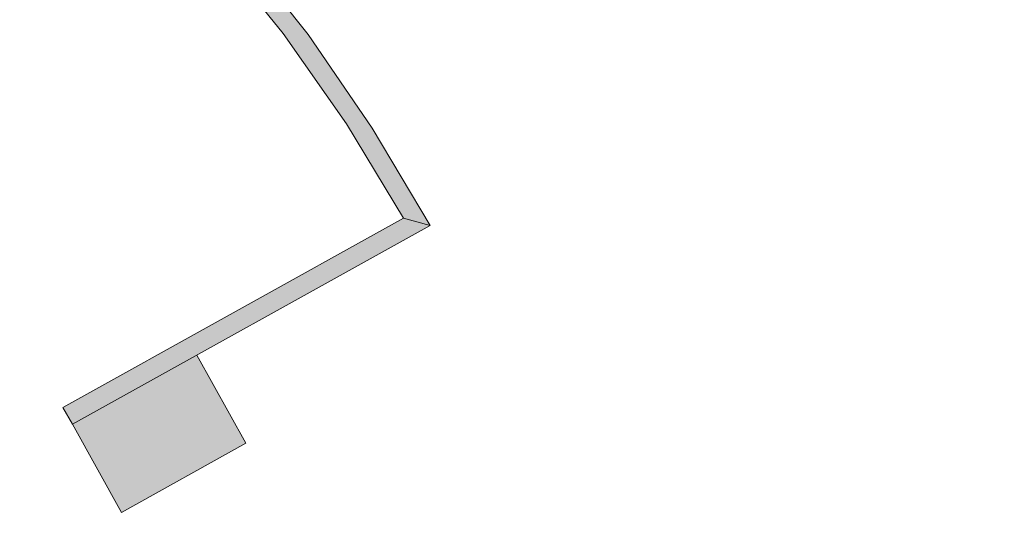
# Model space of a CAD drawing. Header units: inches. Extents: x 15 to 546804, y -66 to 267312.
# Tile 76 of 256: x 409095 to 414167, y 53405 to 56060. Entities that reach past the tile are written whole.
import ezdxf

# ---------------------------------------------------------------- set-up
doc = ezdxf.new("R2010")
doc.units = ezdxf.units.IN
doc.header["$MEASUREMENT"] = 0

msp = doc.modelspace()

# ---------------------------------------------------------------- hatches: boundary and pattern name
at = {"lineweight": 20}
h = msp.add_hatch(color=7, dxfattribs=at)
h.dxf.hatch_style = 1
h.paths.add_polyline_path([(410291.5, 47757.6), (409650.5, 48113.7), (409366.9, 47603.2), (410007.9, 47247.1)])
h.paths.add_polyline_path([(409366.9, 47603.2), (409318.4, 47515.8), (411073, 46541), (411209, 46579.9)])
h.paths.add_polyline_path([(411209, 46579.9), (411141.1, 46560.4), (411073, 46541), (410777.9, 46055.2), (410451.7, 45589.9), (410095.6, 45146.9), (409711.2, 44728.2), (409300.1, 44335.7), (408864.2, 43971), (408405.3, 43635.7), (407925.4, 43331.2), (407426.5, 43058.9), (406910.9, 42819.8), (406438.3, 42637.4), (406438.3, 42530.4), (406955.5, 42730.2), (407485.4, 42976.6), (407997.7, 43257.8), (408490, 43572.5), (408960.3, 43919.4), (409406.4, 44296.8), (409826.4, 44703.2), (410218.3, 45136.7), (410580.4, 45595.3), (410911.1, 46077.1)])
h.paths.add_polyline_path([(410007.9, 54332.3), (409366.9, 53976.2), (409619.5, 53521.6), (410260.5, 53878.5)])
h.paths.add_polyline_path([(411209, 54999.5), (411073, 55038.4), (409318.4, 54063.6), (409366.9, 53976.2)])
h.paths.add_polyline_path([(410911.1, 55502.3), (410580.4, 55984.1), (410218.3, 56442.7), (409826.4, 56876.2), (409406.4, 57282.6), (408960.3, 57660), (408490, 58006.9), (407997.7, 58321.6), (407485.4, 58602.8), (406955.5, 58849.2), (406410.4, 59059.8), (405852.4, 59233.4), (405284.1, 59369.5), (404708, 59467.4), (404126.7, 59526.7), (403542.6, 59547), (403542.6, 59497), (403592.6, 59446.8), (404126.7, 59425.4), (404160.5, 59424.1), (404725.7, 59364.1), (405285.7, 59267.1), (405838.1, 59133.7), (406380.7, 58964.2), (406910.9, 58759.5), (407426.5, 58520.5), (407925.4, 58248.2), (408405.3, 57943.7), (408864.2, 57608.4), (409300.1, 57243.7), (409711.2, 56851.1), (410095.6, 56432.5), (410451.7, 55989.5), (410777.9, 55524.2), (411073, 55038.4), (411141.1, 55019), (411209, 54999.5)])

# ---------------------------------------------------------------- linework, layer by layer
at = {"color": 7, "lineweight": 20}
for p, q in [((410580.4, 55984.1, 3159.5), (410218.3, 56442.7, 3159.5)), ((410580.4, 55984.1, 6359.5), (410218.3, 56442.7, 6359.5)), ((410095.6, 56432.5, 3159.5), (410451.7, 55989.5, 3159.5)), ((410095.6, 56432.5, 6359.5), (410451.7, 55989.5, 6359.5)), ((410451.7, 55989.5, 3159.5), (410777.9, 55524.2, 3159.5)), ((410451.7, 55989.5, 3159.5), (410451.7, 55989.5, 6359.5)), ((410451.7, 55989.5, 6359.5), (410777.9, 55524.2, 6359.5)), ((410580.4, 55984.1, 3159.5), (410580.4, 55984.1, 6359.5)), ((410911.1, 55502.3, 3159.5), (410580.4, 55984.1, 3159.5)), ((410911.1, 55502.3, 6359.5), (410580.4, 55984.1, 6359.5)), ((410777.9, 55524.2, 3159.5), (410777.9, 55524.2, 6359.5)), ((410777.9, 55524.2, 3159.5), (411073, 55038.4, 3159.5)), ((410777.9, 55524.2, 6359.5), (411073, 55038.4, 6359.5)), ((410911.1, 55502.3, 3159.5), (410911.1, 55502.3, 6359.5)), ((411209, 54999.5, 3159.5), (410911.1, 55502.3, 3159.5)), ((411209, 54999.5, 6359.5), (410911.1, 55502.3, 6359.5)), ((409318.4, 54063.6, 3159.5), (411073, 55038.4, 3159.5)), ((409318.4, 54063.6, 6359.5), (411073, 55038.4, 6359.5)), ((411073, 55038.4, 3159.5), (411073, 55038.4, 6359.5)), ((411073, 55038.4, 3159.5), (411141.1, 55019, 3159.5)), ((411209, 54999.5, 3159.5), (411073, 55038.4, 3159.5)), ((411209, 54999.5, 6359.5), (411073, 55038.4, 6359.5)), ((411073, 55038.4, 6359.5), (411141.1, 55019, 6359.5)), ((411209, 54999.5, 3159.5), (409366.9, 53976.2, 3159.5)), ((411209, 54999.5, 6359.5), (409366.9, 53976.2, 6359.5)), ((411141.1, 55019, 3159.5), (411141.1, 55019, 6359.5)), ((411141.1, 55019, 3159.5), (411209, 54999.5, 3159.5)), ((411141.1, 55019, 6359.5), (411209, 54999.5, 6359.5)), ((411209, 54999.5, 3159.5), (411209, 54999.5, 6359.5)), ((410260.5, 53878.5, 3159.5), (410007.9, 54332.3, 3159.5)), ((409318.4, 54063.6, 3159.5), (409318.4, 54063.6, 6359.5)), ((409366.9, 53976.2, 6359.5), (409318.4, 54063.6, 6359.5)), ((409366.9, 53976.2, 3159.5), (409318.4, 54063.6, 3159.5)), ((409366.9, 53976.2, 3159.5), (409619.5, 53521.6, 3159.5)), ((409366.9, 53976.2, 3159.5), (409366.9, 53976.2, 6359.5)), ((409619.5, 53521.6, 3159.5), (410260.5, 53878.5, 3159.5))]:
    msp.add_line(p, q, dxfattribs=at)
for points, invisible_edges in [([(413659.7, 57970.4, 0), (414978, 48140.1, 0), (414978, 53590.1, 0)], 13), ([(410451.7, 55989.5, 6359.5), (410218.3, 56442.7, 6359.5), (410095.6, 56432.5, 6359.5)], 3), ([(410580.4, 55984.1, 6359.5), (410218.3, 56442.7, 6359.5), (410451.7, 55989.5, 6359.5)], 14), ([(410218.3, 56442.7, 3159.5), (410218.3, 56442.7, 6359.5), (410580.4, 55984.1, 3159.5)], 2), ([(410580.4, 55984.1, 6359.5), (410580.4, 55984.1, 3159.5), (410218.3, 56442.7, 6359.5)], 2), ([(410095.6, 56432.5, 6359.5), (410095.6, 56432.5, 3159.5), (410451.7, 55989.5, 6359.5)], 2), ([(410451.7, 55989.5, 3159.5), (410451.7, 55989.5, 6359.5), (410095.6, 56432.5, 3159.5)], 2), ([(410777.9, 55524.2, 6359.5), (410580.4, 55984.1, 6359.5), (410451.7, 55989.5, 6359.5)], 3), ([(410451.7, 55989.5, 6359.5), (410451.7, 55989.5, 3159.5), (410777.9, 55524.2, 6359.5)], 2), ([(410777.9, 55524.2, 3159.5), (410777.9, 55524.2, 6359.5), (410451.7, 55989.5, 3159.5)], 2), ([(410911.1, 55502.3, 6359.5), (410580.4, 55984.1, 6359.5), (410777.9, 55524.2, 6359.5)], 14), ([(410580.4, 55984.1, 3159.5), (410580.4, 55984.1, 6359.5), (410911.1, 55502.3, 3159.5)], 2), ([(410911.1, 55502.3, 6359.5), (410911.1, 55502.3, 3159.5), (410580.4, 55984.1, 6359.5)], 2), ([(411073, 55038.4, 6359.5), (410911.1, 55502.3, 6359.5), (410777.9, 55524.2, 6359.5)], 3), ([(410777.9, 55524.2, 6359.5), (410777.9, 55524.2, 3159.5), (411073, 55038.4, 6359.5)], 2), ([(411073, 55038.4, 3159.5), (411073, 55038.4, 6359.5), (410777.9, 55524.2, 3159.5)], 2), ([(411141.1, 55019, 6359.5), (410911.1, 55502.3, 6359.5), (411073, 55038.4, 6359.5)], 3), ([(411209, 54999.5, 6359.5), (410911.1, 55502.3, 6359.5), (411141.1, 55019, 6359.5)], 2), ([(410911.1, 55502.3, 3159.5), (410911.1, 55502.3, 6359.5), (411209, 54999.5, 3159.5)], 2), ([(411209, 54999.5, 6359.5), (411209, 54999.5, 3159.5), (410911.1, 55502.3, 6359.5)], 2), ([(409318.4, 54063.6, 6359.5), (411073, 55038.4, 6359.5), (409366.9, 53976.2, 6359.5)], 2), ([(409318.4, 54063.6, 3159.5), (411073, 55038.4, 3159.5), (409318.4, 54063.6, 6359.5)], 2), ([(411073, 55038.4, 6359.5), (409318.4, 54063.6, 6359.5), (411073, 55038.4, 3159.5)], 2), ([(411209, 54999.5, 6359.5), (409366.9, 53976.2, 6359.5), (411073, 55038.4, 6359.5)], 2), ([(411209, 54999.5, 3159.5), (411209, 54999.5, 6359.5), (411073, 55038.4, 3159.5)], 2), ([(411073, 55038.4, 6359.5), (411073, 55038.4, 3159.5), (411209, 54999.5, 6359.5)], 2), ([(411141.1, 55019, 3159.5), (411141.1, 55019, 6359.5), (411073, 55038.4, 3159.5)], 2), ([(411073, 55038.4, 6359.5), (411073, 55038.4, 3159.5), (411141.1, 55019, 6359.5)], 2), ([(411209, 54999.5, 3159.5), (409366.9, 53976.2, 3159.5), (411209, 54999.5, 6359.5)], 2), ([(409366.9, 53976.2, 6359.5), (411209, 54999.5, 6359.5), (409366.9, 53976.2, 3159.5)], 2), ([(411141.1, 55019, 3159.5), (411209, 54999.5, 3159.5), (411141.1, 55019, 6359.5)], 2), ([(411209, 54999.5, 6359.5), (411141.1, 55019, 6359.5), (411209, 54999.5, 3159.5)], 2), ([(409318.4, 54063.6, 3159.5), (409318.4, 54063.6, 6359.5), (409366.9, 53976.2, 3159.5)], 2), ([(409366.9, 53976.2, 6359.5), (409366.9, 53976.2, 3159.5), (409318.4, 54063.6, 6359.5)], 2)]:
    msp.add_3dface(points, dxfattribs=dict(at, invisible_edges=invisible_edges))
msp.add_3dface([(411073, 55038.4, 3159.5), (411141.1, 55019, 3159.5), (411209, 54999.5, 3159.5)], dxfattribs=at)

doc.saveas('drawing.dxf')
